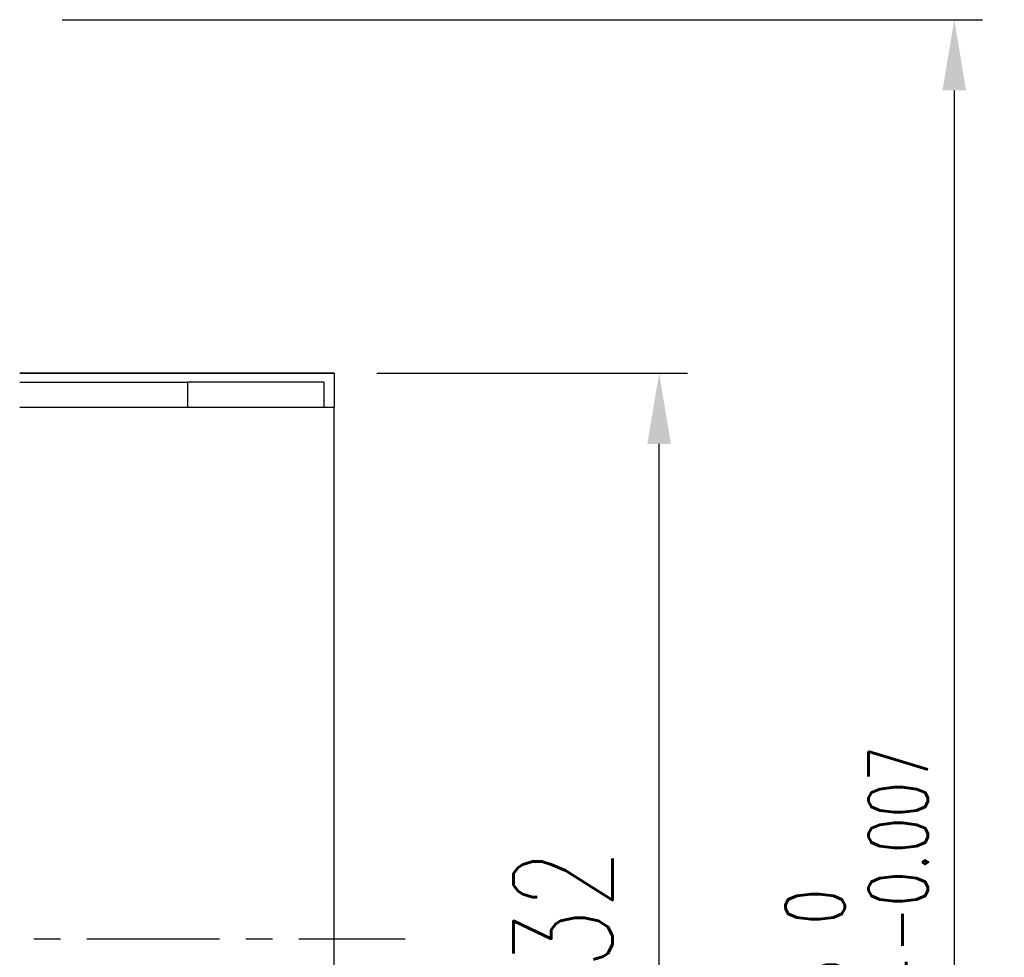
# Model space of a CAD drawing. Header units: millimetres. Extents: x -51 to 146, y -54 to 93.
# Tile 50 of 51: x 118 to 146, y -1 to 26. Entities that reach past the tile are written whole.
import ezdxf

# ---------------------------------------------------------------- set-up
doc = ezdxf.new("R2010")
doc.units = ezdxf.units.MM
doc.linetypes.add('CENTER', pattern=[2, 1.25, -0.25, 0.25, -0.25])
for name, color, linetype in [('CL', 1, 'CENTER'), ('DIM', 4, 'Continuous'), ('OUT', 3, 'Continuous')]:
    doc.layers.add(name, color=color, linetype=linetype)
doc.styles.add('DIM-7', font='SIMPLEX.shx', dxfattribs={"width": 0.7, "bigfont": 'chineset.shx'})
doc.dimstyles.new('CNS', dxfattribs={"dimtxt": 3.5, "dimasz": 2.5, "dimexe": 1, "dimexo": 1.5, "dimgap": 0.09, "dimtad": 0, "dimdsep": 46, "dimtxsty": 'DIM-7', "dimcen": 0.09, "dimclrd": 1, "dimclre": 1, "dimclrt": 4, "dimadec": 0, "dimazin": 0, "dimtfac": 1, "dimtix": 1, "dimtmove": 2, "dimatfit": 3, "dimfxl": 1, "dimtvp": 0.971429, "dimtolj": 1, "dimarcsym": 0})

# ---------------------------------------------------------------- blocks, each defined once
blk = doc.blocks.new('*D10')
at = {"layer": 'DEFPOINTS', "color": 0}
for p in [(127.229, 16), (136.417, 16), (127.229, -16)]:
    blk.add_point(p, dxfattribs=at)
at = {"layer": 'DIM', "color": 0, "lineweight": -2}
for p, q in [((128.429, 16), (137.217, 16)), ((136.417, -14), (136.417, 14)), ((128.429, -16), (137.217, -16))]:
    blk.add_line(p, q, dxfattribs=at)
at = {"layer": 'DIM', "color": 0}
for points in [[(136.083, 14), (136.75, 14), (136.417, 16)], [(136.083, -14), (136.75, -14), (136.417, -16)]]:
    blk.add_solid(points, dxfattribs=at)
at = {"layer": 'DIM', "color": 0, "insert": (133.697, 0), "char_height": 2.8, "attachment_point": 5, "rotation": 90, "style": 'DIM-7'}
blk.add_mtext('\\A1;%%C32', dxfattribs=at)
blk = doc.blocks.new('*D11')
at = {"layer": 'DEFPOINTS', "color": 0}
for p in [(118.329, 26), (118.329, -26), (144.764, -26)]:
    blk.add_point(p, dxfattribs=at)
at = {"layer": 'DIM', "color": 0, "lineweight": -2}
for p, q in [((119.529, 26), (145.564, 26)), ((144.764, 24), (144.764, -24)), ((119.529, -26), (145.564, -26))]:
    blk.add_line(p, q, dxfattribs=at)
at = {"layer": 'DIM', "color": 0}
for points in [[(144.431, 24), (145.098, 24), (144.764, 26)], [(144.431, -24), (145.098, -24), (144.764, -26)]]:
    blk.add_solid(points, dxfattribs=at)
at = {"layer": 'DIM', "color": 0, "insert": (142.004, 0), "char_height": 2.8, "attachment_point": 5, "rotation": 90, "style": 'DIM-7'}
blk.add_mtext('\\A1;%%C52{\\H1.680000;\\S 0^ -0.007;}', dxfattribs=at)

msp = doc.modelspace()

# ---------------------------------------------------------------- linework, layer by layer
at = {"layer": 'CL', "color": 7, "ltscale": 3}
msp.add_line((78.229, 0), (129.229, 0), dxfattribs=at)
at = {"layer": 'OUT', "color": 7}
for p, q in [((127.229, 16), (118.329, 16)), ((127.229, 15.994), (118.329, 15.994)), ((127.229, 16), (127.229, 15.994)), ((127.229, 15.994), (127.229, 15.034)), ((118.329, 15.748), (123.079, 15.748)), ((126.929, 15.748), (123.079, 15.748)), ((123.079, 15.748), (123.079, 15.034)), ((123.079, 15.748), (123.079, 15.034)), ((126.929, 15.748), (126.929, 15.034)), ((118.329, 15.034), (127.229, 15.034)), ((127.229, -16), (127.229, 15.034))]:
    msp.add_line(p, q, dxfattribs=at)

# ---------------------------------------------------------------- dimensions: what is measured, and where the dimension line sits
at = {"layer": 'DIM', "color": 7}
for base, p1, p2, override, picture, middle in [((144.764, -26), (118.329, 26), (118.329, -26), {"dimscale": 0.8, "dimgap": 1, "dimtad": 1, "dimclrd": 0, "dimclre": 0, "dimclrt": 0, "dimtol": 1, "dimtm": 0.007, "dimtfac": 0.6, "dimtdec": 3, "dimtmove": 1}, '*D11', (142.004, 0)), ((136.417, 16), (127.229, -16), (127.229, 16), {"dimscale": 0.8, "dimclrd": 0, "dimclre": 0, "dimclrt": 0}, '*D10', (133.697, 0))]:
    dim = msp.add_linear_dim(base=base, p1=p1, p2=p2, angle=90, text='%%C<>', dimstyle='CNS', override=override, dxfattribs=at)
    dim.commit()
    dim.dimension.update_dxf_attribs({"geometry": picture, "text_midpoint": middle})

doc.saveas('drawing.dxf')
